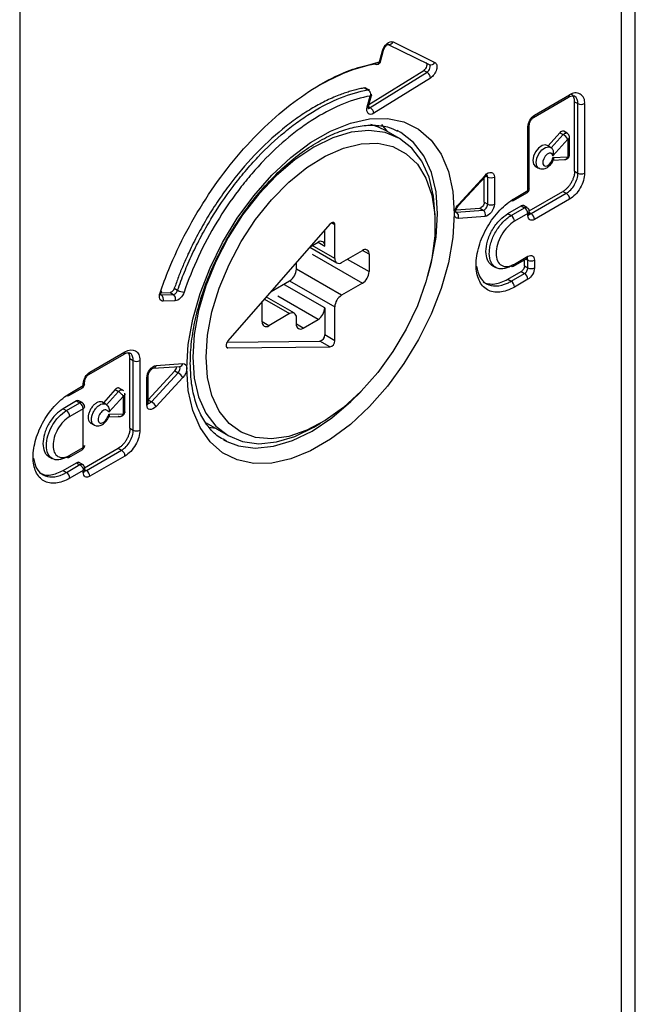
# Model space of a CAD drawing. Header units: millimetres. Extents: x 0 to 559, y 0 to 432.
# Tile 18 of 22: x 495 to 521, y 246 to 287. Entities that reach past the tile are written whole.
import ezdxf

# ---------------------------------------------------------------- set-up
doc = ezdxf.new("R2010")
doc.units = ezdxf.units.MM

msp = doc.modelspace()

# ---------------------------------------------------------------- linework, layer by layer
for p, q in [((521.32, 220.019), (521.32, 303.887)), ((520.734, 220.357), (520.734, 303.07)), ((495.278, 288.375), (495.278, 189.069)), ((510.842, 286.46), (512.606, 285.595)), ((511.072, 286.558), (512.835, 285.692)), ((510.496, 285.712), (510.62, 286.172)), ((510.529, 285.672), (510.672, 286.202)), ((510.153, 285.616), (510.493, 285.712)), ((510.054, 283.913), (512.368, 285.353)), ((510.109, 283.778), (512.509, 285.272)), ((512.368, 285.353), (512.509, 285.272)), ((512.656, 285.03), (510.256, 283.537)), ((509.866, 284.613), (510.008, 284.531)), ((510.045, 284.534), (509.896, 284.62)), ((509.983, 283.813), (510.106, 284.267)), ((510.035, 283.842), (510.157, 284.294)), ((517.057, 283.455), (518.542, 284.312)), ((517.016, 283.363), (518.5, 284.22)), ((518.75, 281.088), (518.75, 284.028)), ((518.75, 284.028), (518.892, 283.946)), ((518.892, 281.007), (518.892, 283.946)), ((519.175, 283.946), (519.175, 281.007)), ((510.031, 283.823), (510.109, 283.778)), ((510.584, 283.068), (510.824, 282.773)), ((516.836, 280.358), (516.836, 283.052)), ((516.836, 283.049), (516.836, 283.052)), ((517.019, 283.365), (517.016, 283.363)), ((511.348, 282.471), (510.782, 282.798)), ((511.402, 282.728), (511.244, 282.813)), ((516.778, 280.276), (516.778, 282.971)), ((518.127, 282.717), (517.628, 282.161)), ((517.766, 282.075), (518.269, 282.636)), ((518.127, 282.717), (518.269, 282.636)), ((518.432, 282.697), (518.291, 282.779)), ((517.734, 282.1), (517.592, 282.181)), ((518.47, 282.441), (517.837, 281.734)), ((518.475, 281.705), (518.475, 282.44)), ((518.533, 281.787), (518.533, 282.521)), ((517.822, 281.56), (518.336, 281.58)), ((517.837, 281.674), (518.47, 281.698)), ((517.087, 281.306), (517.229, 281.225)), ((518.75, 281.088), (518.892, 281.007)), ((513.834, 279.689), (514.965, 280.913)), ((513.839, 279.635), (514.971, 280.859)), ((514.932, 279.782), (514.932, 280.818)), ((514.97, 280.858), (514.971, 280.859)), ((515, 280.886), (515.074, 280.844)), ((515.074, 279.701), (515.074, 280.844)), ((515.356, 280.844), (515.356, 279.701)), ((516.167, 279.852), (516.733, 280.178)), ((516.208, 279.943), (516.774, 280.27)), ((516.83, 279.412), (518.259, 280.237)), ((516.916, 279.298), (518.4, 280.156)), ((518.259, 280.237), (518.4, 280.156)), ((514.932, 279.782), (515.074, 279.701)), ((518.542, 279.911), (517.057, 279.053)), ((513.726, 279.365), (513.749, 279.362)), ((513.738, 279.453), (514.739, 279.525)), ((513.749, 279.362), (514.88, 279.443)), ((514.739, 279.525), (514.88, 279.443)), ((515.926, 279.298), (516.491, 279.625)), ((515.926, 279.298), (516.067, 279.217)), ((516.067, 279.217), (516.633, 279.543)), ((516.774, 279.298), (516.208, 278.972)), ((516.491, 279.625), (516.633, 279.543)), ((516.735, 279.553), (516.594, 279.635)), ((516.778, 279.215), (516.778, 279.296)), ((516.836, 279.296), (516.836, 279.378)), ((516.836, 279.344), (516.916, 279.298)), ((508.403, 278.854), (504.09, 273.915)), ((508.607, 278.826), (508.466, 278.907)), ((512.85, 278.825), (512.85, 279.152)), ((514.965, 279.179), (513.834, 279.098)), ((508.183, 277.927), (508.183, 278.602)), ((508.607, 277.397), (508.607, 278.826)), ((507.57, 277.9), (507.9, 278.091)), ((507.9, 278.091), (508.183, 277.927)), ((507.547, 277.873), (508.69, 277.213)), ((508.607, 277.397), (507.652, 277.948)), ((508.89, 277.233), (509.774, 277.744)), ((510.057, 277.58), (509.774, 277.743)), ((506.981, 276.948), (506.981, 277.225)), ((507.652, 277.58), (509.774, 276.355)), ((509.137, 277.376), (510.057, 276.845)), ((510.057, 277.58), (510.057, 276.845)), ((516.167, 277.076), (516.733, 277.402)), ((516.208, 277.167), (516.774, 277.494)), ((516.629, 277.088), (516.629, 277.342)), ((516.691, 277.378), (516.771, 277.333)), ((516.771, 277.006), (516.771, 277.333)), ((517.053, 277.333), (517.053, 277.006)), ((508.89, 275.845), (506.981, 276.947)), ((515.248, 277.117), (515.415, 277.021)), ((515.926, 276.522), (516.491, 276.849)), ((516.067, 276.441), (516.633, 276.767)), ((516.491, 276.849), (516.633, 276.767)), ((516.629, 277.088), (516.771, 277.006)), ((505.916, 276.007), (506.698, 276.458)), ((506.698, 276.458), (508.607, 275.355)), ((509.774, 276.355), (508.89, 275.845)), ((515.926, 276.522), (516.067, 276.441)), ((516.774, 276.522), (516.208, 276.196)), ((501.256, 275.946), (501.638, 275.961)), ((501.638, 275.961), (501.779, 275.879)), ((501.82, 276.14), (501.961, 276.058)), ((508.183, 275.314), (506.486, 276.294)), ((501.246, 275.862), (501.267, 275.859)), ((501.267, 275.859), (501.779, 275.879)), ((501.861, 275.615), (501.348, 275.595)), ((505.634, 275.684), (506.698, 275.07)), ((506.898, 275.089), (505.713, 275.773)), ((507.9, 274.824), (506.203, 275.804)), ((505.531, 274.723), (505.531, 275.458)), ((508.183, 275.314), (508.183, 274.171)), ((508.607, 273.926), (508.607, 275.355)), ((505.814, 274.559), (505.531, 274.723)), ((506.698, 275.07), (505.814, 274.559)), ((506.981, 274.62), (506.981, 274.906)), ((507.264, 274.457), (507.9, 274.824)), ((507.264, 274.457), (506.981, 274.62)), ((504.057, 273.87), (507.979, 273.907)), ((508.403, 273.662), (507.979, 273.907)), ((508.607, 273.926), (508.183, 274.171)), ((498.248, 272.596), (499.733, 273.454)), ((504.09, 273.622), (504.025, 273.659)), ((504.09, 273.622), (508.403, 273.662)), ((498.207, 272.505), (499.691, 273.362)), ((499.941, 270.23), (499.941, 273.17)), ((499.941, 273.17), (500.083, 273.088)), ((500.083, 270.149), (500.083, 273.088)), ((500.366, 273.088), (500.366, 270.149)), ((500.714, 271.432), (501.839, 272.649)), ((500.92, 272.761), (502.051, 272.842)), ((501.047, 272.879), (502.178, 272.96)), ((501.839, 272.649), (501.98, 272.568)), ((498.027, 272.072), (498.027, 272.194)), ((498.027, 272.191), (498.027, 272.194)), ((500.656, 271.214), (500.656, 272.357)), ((500.714, 271.296), (500.714, 272.439)), ((500.714, 272.439), (500.714, 272.435)), ((500.849, 271.343), (501.98, 272.568)), ((502.178, 272.369), (501.047, 271.144)), ((497.358, 271.607), (497.959, 271.954)), ((497.399, 271.698), (497.967, 272.026)), ((497.969, 272.027), (497.969, 272.113)), ((499.318, 271.859), (498.819, 271.303)), ((498.957, 271.217), (499.459, 271.778)), ((499.318, 271.859), (499.459, 271.778)), ((499.681, 271.806), (499.459, 271.934)), ((497.682, 271.38), (497.117, 271.053)), ((497.682, 271.38), (497.824, 271.298)), ((497.924, 271.308), (497.782, 271.39)), ((499.663, 271.585), (499.055, 270.906)), ((499.666, 270.845), (499.666, 271.588)), ((499.724, 270.884), (499.724, 271.708)), ((500.714, 271.421), (500.849, 271.343)), ((497.117, 271.053), (497.258, 270.971)), ((497.258, 270.971), (497.824, 271.298)), ((497.965, 271.053), (497.399, 270.727)), ((497.965, 269.416), (497.965, 271.053)), ((498.923, 271.242), (498.756, 271.339)), ((499.013, 270.702), (499.527, 270.722)), ((499.055, 270.817), (499.662, 270.84)), ((498.253, 270.462), (498.421, 270.365)), ((499.941, 270.23), (500.083, 270.149)), ((503.166, 270.451), (504.098, 269.913)), ((503.574, 270.216), (503.285, 270.258)), ((507.724, 270.273), (508.007, 270.436)), ((503.903, 269.738), (504.037, 269.665)), ((497.358, 268.994), (497.924, 269.32)), ((497.399, 269.085), (497.965, 269.412)), ((498.024, 269.483), (498.024, 269.489)), ((498.025, 268.556), (499.45, 269.379)), ((498.107, 268.44), (499.591, 269.297)), ((499.45, 269.379), (499.591, 269.297)), ((496.489, 269.04), (496.655, 268.944)), ((499.733, 269.052), (498.248, 268.195)), ((497.117, 268.44), (497.682, 268.767)), ((497.117, 268.44), (497.258, 268.359)), ((497.258, 268.359), (497.827, 268.687)), ((497.969, 268.442), (497.399, 268.114)), ((497.682, 268.767), (497.824, 268.685)), ((497.985, 268.662), (497.76, 268.791)), ((497.969, 268.356), (497.969, 268.44)), ((498.027, 268.438), (498.027, 268.561)), ((498.027, 268.486), (498.107, 268.44))]:
    msp.add_line(p, q)
at = {"flags": 128}
for points in [[(510.62, 286.172), (510.643, 286.178), (510.66, 286.186), (510.67, 286.197), (510.672, 286.202)], [(510.035, 283.842), (510.033, 283.838), (510.023, 283.827), (510.006, 283.818), (509.983, 283.813)], [(502.349, 272.763), (502.412, 273.773), (502.6, 274.834), (502.909, 275.921), (503.332, 277.011), (503.859, 278.078), (504.479, 279.1), (505.178, 280.053), (505.939, 280.917), (506.747, 281.671), (507.583, 282.299), (508.429, 282.787), (509.265, 283.124), (510.073, 283.303), (510.834, 283.319), (511.533, 283.172), (512.153, 282.866), (512.68, 282.407), (513.103, 281.805), (513.412, 281.075), (513.6, 280.232), (513.663, 279.295), (513.6, 278.285), (513.412, 277.224), (513.103, 276.137), (512.68, 275.047), (512.153, 273.98), (511.533, 272.958), (510.834, 272.005), (510.073, 271.141), (509.265, 270.387), (508.429, 269.759), (507.583, 269.271), (506.747, 268.934), (505.939, 268.755), (505.178, 268.739), (504.479, 268.886), (503.859, 269.192), (503.332, 269.651), (502.909, 270.252), (502.6, 270.983), (502.412, 271.826), (502.349, 272.763)], [(510.782, 282.798), (510.46, 282.953), (510.131, 283.058)], [(512.85, 279.152), (512.787, 280.041), (512.599, 280.836), (512.291, 281.517), (511.871, 282.066), (511.348, 282.471), (510.736, 282.721), (510.051, 282.81), (509.307, 282.737), (508.525, 282.502), (507.723, 282.112)], [(512.537, 276.669), (512.696, 277.252), (512.89, 278.299), (512.956, 279.295), (512.89, 280.215), (512.696, 281.037), (512.378, 281.741), (511.943, 282.31), (511.402, 282.728), (511.402, 282.728)], [(518.269, 282.636), (518.303, 282.669), (518.339, 282.692), (518.375, 282.705), (518.408, 282.706), (518.432, 282.697)], [(503.162, 273.233), (503.225, 274.166), (503.412, 275.148), (503.717, 276.152), (504.134, 277.154), (504.651, 278.126), (505.254, 279.044), (505.93, 279.884), (506.658, 280.623), (507.422, 281.244), (508.201, 281.73), (508.975, 282.069), (509.724, 282.25), (510.428, 282.271), (511.069, 282.13), (511.632, 281.831), (512.1, 281.382), (512.462, 280.794), (512.709, 280.082), (512.834, 279.266), (512.834, 278.366), (512.709, 277.405), (512.462, 276.409), (512.1, 275.403), (511.632, 274.413), (511.069, 273.465), (510.428, 272.583), (509.724, 271.791), (508.975, 271.108), (508.201, 270.553), (507.422, 270.139), (506.658, 269.879), (505.93, 269.777), (505.254, 269.837), (504.651, 270.058), (504.134, 270.433), (503.717, 270.954), (503.412, 271.605), (503.225, 272.372), (503.162, 273.233)], [(517.592, 282.181), (517.513, 282.204), (517.373, 282.173), (517.226, 282.069), (517.099, 281.91), (517.013, 281.722), (516.983, 281.538), (517.013, 281.389), (517.087, 281.306)], [(518.475, 282.44), (518.475, 282.441), (518.474, 282.442), (518.474, 282.442), (518.473, 282.442), (518.472, 282.442), (518.471, 282.442), (518.471, 282.441), (518.47, 282.441)], [(507.723, 282.112), (506.921, 281.576), (506.139, 280.908), (505.396, 280.123), (504.71, 279.242), (504.098, 278.286), (503.576, 277.278), (503.155, 276.243), (502.848, 275.207), (502.66, 274.195), (502.597, 273.233), (502.66, 272.343), (502.848, 271.548), (503.155, 270.868), (503.576, 270.318), (504.098, 269.914), (504.71, 269.663), (505.396, 269.574), (506.139, 269.648), (506.921, 269.882), (507.723, 270.272), (507.724, 270.273)], [(517.229, 281.225), (517.155, 281.307), (517.124, 281.456), (517.155, 281.64), (517.241, 281.828), (517.368, 281.988), (517.514, 282.092), (517.655, 282.123), (517.734, 282.099)], [(517.837, 281.734), (517.809, 281.813), (517.752, 281.854), (517.674, 281.852), (517.588, 281.806), (517.507, 281.724), (517.445, 281.619), (517.411, 281.508), (517.411, 281.409), (517.445, 281.337), (517.507, 281.304), (517.588, 281.315), (517.674, 281.368), (517.752, 281.456), (517.809, 281.564), (517.837, 281.674)], [(514.971, 280.859), (514.973, 280.862), (514.976, 280.875), (514.973, 280.892), (514.965, 280.913)], [(513.839, 279.635), (513.841, 279.638), (513.845, 279.65), (513.842, 279.667), (513.834, 279.689)], [(508.607, 278.826), (508.603, 278.864), (508.589, 278.895), (508.568, 278.916), (508.54, 278.926), (508.508, 278.924), (508.473, 278.911), (508.437, 278.887), (508.403, 278.854)], [(501.264, 275.971), (501.262, 275.967), (501.253, 275.959), (501.237, 275.954), (501.215, 275.952)], [(505.531, 275.458), (505.537, 275.524), (505.551, 275.587)], [(504.09, 273.915), (504.057, 273.871), (504.032, 273.821), (504.016, 273.771), (504.011, 273.723), (504.016, 273.681), (504.032, 273.649), (504.057, 273.628), (504.09, 273.622)], [(501.98, 272.568), (502.014, 272.612), (502.04, 272.661), (502.057, 272.712), (502.063, 272.761), (502.057, 272.803), (502.04, 272.835), (502.035, 272.841)], [(502.178, 272.96), (502.247, 272.95), (502.3, 272.912), (502.334, 272.847), (502.346, 272.761), (502.334, 272.662), (502.3, 272.558), (502.247, 272.458), (502.178, 272.369)], [(499.657, 271.82), (499.646, 271.829), (499.624, 271.843)], [(504.037, 269.665), (504.535, 269.479), (505.245, 269.387), (506.014, 269.463), (506.823, 269.705), (507.652, 270.109), (508.482, 270.663), (509.291, 271.355), (509.718, 271.785)], [(500.716, 271.269), (500.717, 271.268), (500.715, 271.279), (500.714, 271.29), (500.714, 271.295), (500.714, 271.296), (500.714, 271.296)]]:
    msp.add_lwpolyline(points, dxfattribs=at)
for centre, radius, start, end in [((510.901, 286.634), 0.187, 259.1085, 335.8638), ((510.355, 285.794), 0.2, 280.0683, 0), ((510.355, 285.794), 0.2, 280.0683, 329.991), ((512.669, 285.765), 0.181, 249.6345, 336.5605), ((512.339, 285.003), 0.318, 4.9278, 57.6744), ((509.965, 284.351), 0.2, 53.7387, 78.4442), ((509.965, 284.351), 0.2, 332.8719, 0), ((518.447, 284.3), 0.0959, 304.0564, 7.2558), ((518.789, 284.009), 0.391, 350.786, 129.2033), ((518.42, 284.07), 0.333, 352.7442, 55.9436), ((518.544, 283.981), 0.35, 354.388, 54.2059), ((519.033, 284.219), 0.307, 242.6097, 297.3903), ((509.939, 283.509), 0.318, 4.9278, 57.6744), ((516.955, 283.445), 0.102, 308.2991, 5.39), ((516.735, 283.063), 0.102, 294.5809, 351.9732), ((518.25, 282.638), 0.147, 73.888, 147.0955), ((517.973, 282.13), 0.586, 32.0328, 59.7143), ((518.433, 282.531), 0.101, 294.3747, 354.3052), ((518.433, 281.797), 0.101, 294.3747, 354.3052), ((518.318, 281.735), 0.156, 276.5195, 346.4576), ((518.468, 281.705), 0.00682, 285.2418, 0.1693), ((519.033, 281.28), 0.307, 242.6097, 297.3903), ((515.215, 281.117), 0.307, 242.6097, 297.3903), ((516.679, 280.258), 0.0959, 304.0564, 7.2558), ((516.77, 280.277), 0.00768, 302.6055, 357.3945), ((516.736, 280.368), 0.101, 294.3747, 354.3052), ((518.235, 279.897), 0.307, 2.6055, 57.3945), ((515.215, 279.974), 0.307, 242.6097, 297.3903), ((516.127, 279.934), 0.0914, 247.2257, 295.7256), ((516.113, 279.931), 0.0959, 304.0564, 7.2558), ((513.614, 279.173), 0.232, 341.084, 54.509), ((514.746, 279.254), 0.232, 341.084, 54.509), ((516.551, 279.541), 0.103, 65.6929, 125.6176), ((516.693, 279.459), 0.103, 65.6983, 125.6171), ((516.467, 279.284), 0.307, 2.6055, 57.3945), ((516.776, 279.297), 0.00218, 350.786, 129.2033), ((516.736, 279.388), 0.101, 294.3747, 354.3052), ((516.736, 279.306), 0.101, 294.3747, 354.3052), ((516.75, 279.039), 0.307, 2.6055, 57.3945), ((515.901, 278.958), 0.307, 2.6055, 57.3945), ((508.01, 277.955), 0.175, 350.786, 129.2033), ((509.884, 277.608), 0.175, 350.786, 129.2033), ((508.779, 277.369), 0.175, 170.786, 309.2033), ((516.676, 277.483), 0.0986, 305.0133, 6.2988), ((516.912, 277.605), 0.307, 242.6097, 297.3903), ((506.367, 276.976), 0.615, 302.6055, 357.3945), ((509.443, 276.873), 0.615, 302.6055, 357.3945), ((516.126, 277.167), 0.101, 234.3824, 294.3071), ((516.11, 277.156), 0.0986, 305.0133, 6.2988), ((516.467, 276.508), 0.307, 2.6055, 57.3945), ((516.912, 277.279), 0.307, 242.6097, 297.3903), ((515.901, 276.182), 0.307, 2.6055, 57.3945), ((502.269, 276.596), 0.62, 240.2379, 266.3566), ((501.133, 275.673), 0.229, 339.9751, 54.3796), ((501.646, 275.693), 0.229, 339.9751, 54.3796), ((509.221, 275.327), 0.615, 122.6055, 177.3945), ((506.808, 274.934), 0.175, 350.786, 129.2033), ((507.569, 275.342), 0.615, 302.6055, 357.3945), ((505.704, 274.695), 0.175, 170.786, 309.2033), ((507.153, 274.592), 0.175, 170.786, 309.2033), ((507.912, 274.169), 0.271, 284.3065, 0.3955), ((508.336, 273.924), 0.271, 284.3065, 0.3955), ((499.638, 273.441), 0.0959, 304.0564, 7.2558), ((500.224, 273.361), 0.307, 242.6097, 297.3903), ((498.153, 272.584), 0.0953, 302.6991, 7.3905), ((500.898, 272.912), 0.153, 278.219, 347.4096), ((501.615, 272.86), 0.308, 316.7524, 354.9265), ((502.029, 272.993), 0.153, 278.2912, 347.4052), ((497.926, 272.205), 0.102, 294.5786, 351.9995), ((500.613, 272.45), 0.102, 294.6231, 351.5051), ((501.701, 272.091), 0.552, 30.2292, 59.6472), ((497.827, 272.108), 0.2, 298.2131, 0), ((497.318, 271.689), 0.0912, 247.5206, 295.7575), ((497.301, 271.687), 0.0986, 305.0133, 6.2988), ((497.741, 271.298), 0.1, 65.6052, 125.7053), ((500.57, 270.866), 0.552, 30.2292, 59.6472), ((497.092, 270.713), 0.307, 2.6055, 57.3945), ((497.882, 271.217), 0.1, 65.6053, 125.7052), ((497.658, 271.039), 0.307, 2.6055, 57.3945), ((497.824, 271.135), 0.2, 0, 60.0027), ((500.614, 271.306), 0.101, 294.3747, 354.3052), ((499.524, 270.922), 0.2, 244.3038, 329.0359), ((499.524, 270.922), 0.2, 329.0359, 0), ((500.224, 270.421), 0.307, 242.6097, 297.3903), ((497.824, 269.493), 0.2, 299.9973, 0), ((497.867, 269.401), 0.0986, 305.0133, 6.2988), ((499.426, 269.038), 0.307, 2.6055, 57.3945), ((497.317, 269.085), 0.101, 234.3824, 294.3071), ((497.304, 269.073), 0.0959, 304.0564, 7.2558), ((497.827, 268.524), 0.2, 0, 60.1762), ((497.927, 268.448), 0.101, 294.3747, 354.3052), ((497.941, 268.181), 0.307, 2.6055, 57.3945), ((497.092, 268.1), 0.307, 2.6055, 57.3945)]:
    msp.add_arc(centre, radius, start, end)
for points, knots in [([(510.62, 286.172), (510.652, 286.291), (510.728, 286.412), (510.906, 286.564), (511.004, 286.591), (511.072, 286.558)], [0, 0, 0, 0, 0.5, 0.5, 1, 1, 1, 1]), ([(510.674, 286.201), (510.68, 286.221), (510.69, 286.264), (510.729, 286.331), (510.776, 286.393), (510.823, 286.433), (510.854, 286.452), (510.87, 286.454), (510.866, 286.454), (510.865, 286.454)], [0, 0, 0, 0, 0.151351, 0.32797, 0.509057, 0.686757, 0.822875, 0.96427, 1, 1, 1, 1]), ([(501.215, 275.952), (501.334, 276.281), (501.651, 277.158), (502.323, 278.567), (503.246, 280.123), (504.31, 281.56), (505.475, 282.842), (506.715, 283.93), (507.988, 284.788), (509.152, 285.37), (509.856, 285.543), (510.153, 285.616)], [0, 0, 0, 0, 0.071874, 0.192088, 0.312302, 0.432429, 0.552559, 0.672692, 0.792828, 0.912964, 1, 1, 1, 1]), ([(510.305, 285.612), (510.305, 285.612), (509.917, 285.544), (509.129, 285.337), (508.319, 284.914), (507.92, 284.705)], [0, 0, 0, 0, 0.000017, 0.507534, 1, 1, 1, 1]), ([(510.389, 285.601), (510.381, 285.598), (510.355, 285.59), (510.327, 285.604), (510.308, 285.613)], [0, 0, 0, 0, 0.289648, 1, 1, 1, 1]), ([(510.496, 285.712), (510.488, 285.69), (510.471, 285.646), (510.43, 285.607), (510.4, 285.602), (510.389, 285.601)], [0, 0, 0, 0, 0.3857658, 0.7715315, 1, 1, 1, 1]), ([(510.496, 285.712), (510.512, 285.716), (510.539, 285.722), (510.543, 285.737), (510.544, 285.743)], [0, 0, 0, 0, 0.5932651, 1, 1, 1, 1]), ([(512.456, 285.68), (512.464, 285.676), (512.483, 285.664), (512.504, 285.617), (512.5, 285.53), (512.455, 285.437), (512.412, 285.387), (512.385, 285.365), (512.374, 285.357), (512.368, 285.353)], [0, 0, 0, 0, 0.101823, 0.251355, 0.499921, 0.748488, 0.892451, 0.945082, 1, 1, 1, 1]), ([(512.509, 285.272), (512.536, 285.289), (512.563, 285.315), (512.607, 285.377), (512.624, 285.413), (512.652, 285.517), (512.638, 285.579), (512.598, 285.599)], [0, 0, 0, 0, 0.25, 0.25, 0.5, 0.5, 1, 1, 1, 1]), ([(512.835, 285.692), (512.876, 285.672), (512.905, 285.633), (512.93, 285.524), (512.927, 285.456), (512.888, 285.316), (512.854, 285.242), (512.765, 285.117), (512.712, 285.065), (512.656, 285.03)], [0, 0, 0, 0, 0.25, 0.25, 0.5, 0.5, 0.75, 0.75, 1, 1, 1, 1]), ([(509.866, 284.613), (509.795, 284.599), (509.654, 284.572), (509.438, 284.519), (509.221, 284.457), (509.002, 284.385), (508.662, 284.26), (508.198, 284.055), (507.602, 283.729), (507, 283.338), (506.191, 282.723), (505.202, 281.803), (504.287, 280.718), (503.622, 279.781), (503.169, 279.061), (502.757, 278.325), (502.435, 277.672), (502.184, 277.102), (501.99, 276.622), (501.877, 276.3), (501.82, 276.14)], [0, 0, 0, 0, 0.023601, 0.047161, 0.070707, 0.094268, 0.117869, 0.179766, 0.241663, 0.305717, 0.369771, 0.500005, 0.630239, 0.694293, 0.758347, 0.820244, 0.882141, 0.921448, 0.960692, 1, 1, 1, 1]), ([(501.961, 276.058), (502.005, 276.185), (502.051, 276.316), (502.147, 276.572), (502.197, 276.699), (502.351, 277.081), (502.462, 277.333), (502.696, 277.835), (502.821, 278.083), (503.085, 278.577), (503.224, 278.823), (503.661, 279.547), (503.972, 280.007), (504.47, 280.664), (504.641, 280.877), (504.993, 281.293), (505.175, 281.496), (505.726, 282.076), (506.103, 282.428), (506.682, 282.905), (506.877, 283.056), (507.273, 283.34), (507.473, 283.472), (508.066, 283.835), (508.46, 284.035), (509.242, 284.349), (509.633, 284.464), (510.011, 284.532)], [0, 0, 0, 0, 0.03125, 0.03125, 0.0625, 0.0625, 0.125, 0.125, 0.1875, 0.1875, 0.25, 0.25, 0.375, 0.375, 0.4375, 0.4375, 0.5, 0.5, 0.625, 0.625, 0.6875, 0.6875, 0.75, 0.75, 0.875, 0.875, 1, 1, 1, 1]), ([(510.106, 284.269), (509.737, 284.203), (509.356, 284.091), (508.591, 283.784), (508.207, 283.589), (507.627, 283.235), (507.432, 283.106), (507.045, 282.829), (506.854, 282.682), (506.288, 282.216), (505.92, 281.873), (505.382, 281.307), (505.204, 281.109), (504.86, 280.703), (504.692, 280.494), (504.206, 279.853), (503.901, 279.404), (503.332, 278.463), (503.071, 277.975), (502.605, 276.982), (502.402, 276.482), (502.23, 275.977)], [0, 0, 0, 0, 0.125, 0.125, 0.25, 0.25, 0.3125, 0.3125, 0.375, 0.375, 0.5, 0.5, 0.5625, 0.5625, 0.625, 0.625, 0.75, 0.75, 0.875, 0.875, 1, 1, 1, 1]), ([(509.866, 284.613), (509.885, 284.616), (509.906, 284.619), (509.919, 284.606), (509.92, 284.604)], [0, 0, 0, 0, 0.88863, 1, 1, 1, 1]), ([(510.011, 284.532), (510.02, 284.526), (510.039, 284.514), (510.063, 284.487), (510.084, 284.455), (510.109, 284.397), (510.119, 284.329), (510.109, 284.281), (510.106, 284.269)], [0, 0, 0, 0, 0.127609, 0.255219, 0.382828, 0.510437, 0.876365, 1, 1, 1, 1]), ([(510.157, 284.302), (510.155, 284.293), (510.152, 284.276), (510.121, 284.268), (510.105, 284.265)], [0, 0, 0, 0, 0.488059, 1, 1, 1, 1]), ([(518.5, 284.22), (518.534, 284.237), (518.617, 284.278), (518.706, 284.285), (518.733, 284.268), (518.745, 284.261)], [0, 0, 0, 0, 0.27813, 0.682283, 1, 1, 1, 1]), ([(510.026, 283.747), (510.027, 283.746), (510.028, 283.743), (510.023, 283.764), (510.026, 283.799), (510.031, 283.827), (510.035, 283.842), (510.035, 283.843)], [0, 0, 0, 0, 0.1253919, 0.4481474, 0.7533297, 0.9798981, 1, 1, 1, 1]), ([(510.256, 283.537), (510.164, 283.479), (510.073, 283.478), (509.965, 283.588), (509.951, 283.695), (509.983, 283.813)], [0, 0, 0, 0, 0.5, 0.5, 1, 1, 1, 1]), ([(510.007, 283.768), (510.014, 283.764), (510.032, 283.753), (510.069, 283.757), (510.097, 283.771), (510.109, 283.778)], [0, 0, 0, 0, 0.267276, 0.669768, 1, 1, 1, 1]), ([(516.778, 282.971), (516.778, 283.056), (516.808, 283.157), (516.911, 283.336), (516.983, 283.412), (517.057, 283.455)], [0, 0, 0, 0, 0.5, 0.5, 1, 1, 1, 1]), ([(502.496, 272.967), (502.499, 273.12), (502.507, 273.567), (502.603, 274.356), (502.82, 275.332), (503.142, 276.33), (503.562, 277.326), (504.072, 278.299), (504.66, 279.227), (505.313, 280.09), (506.017, 280.869), (506.755, 281.547), (507.51, 282.11), (508.263, 282.547), (508.996, 282.851), (509.693, 283.02), (510.336, 283.051), (510.863, 282.979), (511.142, 282.843), (511.256, 282.787)], [0, 0, 0, 0, 0.032093, 0.09358, 0.155212, 0.21697, 0.278835, 0.340769, 0.402728, 0.464657, 0.5265, 0.588208, 0.649741, 0.711079, 0.772257, 0.833399, 0.89478, 0.957029, 1, 1, 1, 1]), ([(516.841, 283.048), (516.841, 283.072), (516.84, 283.114), (516.869, 283.189), (516.905, 283.255), (516.952, 283.313), (516.986, 283.346), (517.011, 283.359), (517.019, 283.364)], [0, 0, 0, 0, 0.220823, 0.393496, 0.57592, 0.740647, 0.913288, 1, 1, 1, 1]), ([(518.533, 282.521), (518.531, 282.545), (518.526, 282.592), (518.489, 282.656), (518.451, 282.683), (518.432, 282.697)], [0, 0, 0, 0, 0.3354009, 0.6698092, 1, 1, 1, 1]), ([(517.791, 282.05), (517.786, 282.058), (517.771, 282.079), (517.747, 282.088), (517.732, 282.094)], [0, 0, 0, 0, 0.361873, 1, 1, 1, 1]), ([(517.837, 281.734), (517.837, 281.735), (517.852, 281.774), (517.867, 281.844), (517.858, 281.936), (517.835, 282), (517.809, 282.041), (517.789, 282.056), (517.782, 282.062)], [0, 0, 0, 0, 0.008002, 0.351149, 0.596397, 0.759332, 0.912706, 1, 1, 1, 1]), ([(518.336, 281.58), (518.361, 281.584), (518.405, 281.59), (518.46, 281.625), (518.502, 281.671), (518.529, 281.728), (518.532, 281.769), (518.533, 281.787)], [0, 0, 0, 0, 0.241643, 0.416556, 0.604126, 0.836369, 1, 1, 1, 1]), ([(517.232, 281.23), (517.243, 281.221), (517.288, 281.189), (517.388, 281.178), (517.513, 281.2), (517.642, 281.271), (517.76, 281.394), (517.84, 281.512), (517.855, 281.58), (517.857, 281.588)], [0, 0, 0, 0, 0.0539433, 0.2101965, 0.3637806, 0.5402577, 0.7505465, 0.9725094, 1, 1, 1, 1]), ([(517.837, 281.674), (517.837, 281.673), (517.852, 281.651), (517.867, 281.617), (517.859, 281.595), (517.856, 281.588)], [0, 0, 0, 0, 0.016098, 0.706402, 1, 1, 1, 1]), ([(514.965, 280.913), (515.05, 281.006), (515.153, 281.055), (515.308, 281.027), (515.356, 280.951), (515.356, 280.844)], [0, 0, 0, 0, 0.5, 0.5, 1, 1, 1, 1]), ([(514.97, 280.858), (514.976, 280.864), (514.997, 280.888), (515.029, 280.911), (515.059, 280.925), (515.06, 280.925), (515.061, 280.925)], [0, 0, 0, 0, 0.12522, 0.448632, 0.763714, 1, 1, 1, 1]), ([(515.074, 280.844), (515.074, 280.844), (515.074, 280.862), (515.068, 280.894), (515.052, 280.924), (515.036, 280.929), (515.033, 280.931)], [0, 0, 0, 0, 0.000398, 0.434568, 0.871618, 1, 1, 1, 1]), ([(518.75, 281.088), (518.75, 281.064), (518.748, 281.016), (518.736, 280.939), (518.713, 280.844), (518.673, 280.73), (518.609, 280.603), (518.531, 280.484), (518.444, 280.382), (518.352, 280.296), (518.29, 280.257), (518.259, 280.237)], [0, 0, 0, 0, 0.080055, 0.159681, 0.240149, 0.369639, 0.500089, 0.629571, 0.760031, 0.879775, 1, 1, 1, 1]), ([(518.4, 280.156), (518.528, 280.229), (518.657, 280.365), (518.838, 280.679), (518.892, 280.857), (518.892, 281.007)], [0, 0, 0, 0, 0.5, 0.5, 1, 1, 1, 1]), ([(519.175, 281.007), (519.175, 280.814), (519.106, 280.585), (518.931, 280.281), (518.861, 280.187), (518.707, 280.025), (518.625, 279.959), (518.542, 279.911)], [0, 0, 0, 0, 0.5, 0.5, 0.75, 0.75, 1, 1, 1, 1]), ([(516.733, 280.178), (516.749, 280.19), (516.782, 280.213), (516.819, 280.267), (516.835, 280.319), (516.836, 280.35), (516.836, 280.358)], [0, 0, 0, 0, 0.2726374, 0.5632017, 0.892542, 1, 1, 1, 1]), ([(513.834, 279.098), (513.784, 279.094), (513.741, 279.111), (513.682, 279.182), (513.666, 279.235), (513.667, 279.359), (513.682, 279.431), (513.742, 279.569), (513.784, 279.635), (513.834, 279.689)], [0, 0, 0, 0, 0.25, 0.25, 0.5, 0.5, 0.75, 0.75, 1, 1, 1, 1]), ([(516.208, 276.196), (516.101, 276.134), (515.994, 276.084), (515.786, 276.012), (515.685, 275.989), (515.488, 275.97), (515.393, 275.973), (515.218, 276.008), (515.136, 276.039), (514.985, 276.126), (514.917, 276.182), (514.8, 276.317), (514.749, 276.398), (514.668, 276.578), (514.637, 276.677), (514.596, 276.893), (514.586, 277.011), (514.586, 277.256), (514.596, 277.383), (514.637, 277.649), (514.669, 277.785), (514.75, 278.058), (514.8, 278.196), (514.919, 278.47), (514.986, 278.603), (515.136, 278.862), (515.219, 278.99), (515.396, 279.227), (515.489, 279.339), (515.686, 279.546), (515.789, 279.642), (515.996, 279.809), (516.101, 279.882), (516.208, 279.943)], [0, 0, 0, 0, 0.0625, 0.0625, 0.125, 0.125, 0.1875, 0.1875, 0.25, 0.25, 0.3125, 0.3125, 0.375, 0.375, 0.4375, 0.4375, 0.5, 0.5, 0.5625, 0.5625, 0.625, 0.625, 0.6875, 0.6875, 0.75, 0.75, 0.8125, 0.8125, 0.875, 0.875, 0.9375, 0.9375, 1, 1, 1, 1]), ([(514.932, 279.782), (514.932, 279.773), (514.931, 279.755), (514.925, 279.726), (514.91, 279.678), (514.873, 279.609), (514.817, 279.555), (514.771, 279.53), (514.75, 279.527), (514.739, 279.525)], [0, 0, 0, 0, 0.0841642, 0.1671365, 0.2512644, 0.5001814, 0.7490984, 0.8745613, 1, 1, 1, 1]), ([(514.88, 279.443), (514.922, 279.446), (514.973, 279.48), (515.05, 279.582), (515.074, 279.648), (515.074, 279.701)], [0, 0, 0, 0, 0.5, 0.5, 1, 1, 1, 1]), ([(515.356, 279.701), (515.356, 279.593), (515.308, 279.461), (515.152, 279.254), (515.05, 279.185), (514.965, 279.179)], [0, 0, 0, 0, 0.5, 0.5, 1, 1, 1, 1]), ([(513.727, 279.353), (513.727, 279.352), (513.728, 279.351), (513.724, 279.372), (513.727, 279.414), (513.74, 279.472), (513.771, 279.541), (513.806, 279.597), (513.832, 279.625), (513.84, 279.634)], [0, 0, 0, 0, 0.102795, 0.238043, 0.370818, 0.542054, 0.719114, 0.90415, 1, 1, 1, 1]), ([(515.273, 277.103), (515.273, 277.103), (515.225, 277.12), (515.15, 277.199), (515.036, 277.377), (514.981, 277.688), (515.037, 278.061), (515.149, 278.374), (515.269, 278.613), (515.415, 278.835), (515.631, 279.092), (515.81, 279.217), (515.926, 279.298)], [0, 0, 0, 0, 0.000217, 0.087222, 0.173884, 0.333478, 0.493072, 0.58008, 0.666739, 0.753744, 0.840406, 1, 1, 1, 1]), ([(516.836, 279.378), (516.834, 279.402), (516.829, 279.449), (516.792, 279.512), (516.754, 279.539), (516.735, 279.553)], [0, 0, 0, 0, 0.335455, 0.669918, 1, 1, 1, 1]), ([(516.839, 279.269), (516.839, 279.268), (516.84, 279.266), (516.836, 279.283), (516.836, 279.292), (516.836, 279.296), (516.836, 279.297)], [0, 0, 0, 0, 0.214576, 0.836955, 0.987126, 1, 1, 1, 1]), ([(516.837, 279.282), (516.839, 279.282), (516.851, 279.275), (516.879, 279.28), (516.905, 279.293), (516.916, 279.298)], [0, 0, 0, 0, 0.064927, 0.625069, 1, 1, 1, 1]), ([(516.067, 277.086), (515.947, 277.016), (515.826, 276.974), (515.658, 276.957), (515.605, 276.959), (515.505, 276.979), (515.457, 276.996), (515.329, 277.07), (515.261, 277.149), (515.169, 277.353), (515.144, 277.479), (515.144, 277.688), (515.15, 277.762), (515.174, 277.912), (515.191, 277.988), (515.26, 278.222), (515.328, 278.378), (515.5, 278.676), (515.602, 278.813), (515.825, 279.049), (515.945, 279.146), (516.067, 279.217)], [0, 0, 0, 0, 0.125, 0.125, 0.1875, 0.1875, 0.25, 0.25, 0.375, 0.375, 0.5, 0.5, 0.5625, 0.5625, 0.625, 0.625, 0.75, 0.75, 0.875, 0.875, 1, 1, 1, 1]), ([(516.208, 278.972), (516.105, 278.912), (516.004, 278.83), (515.814, 278.63), (515.728, 278.514), (515.583, 278.262), (515.526, 278.129), (515.447, 277.866), (515.427, 277.736), (515.427, 277.5), (515.448, 277.394), (515.526, 277.221), (515.584, 277.154), (515.728, 277.071), (515.815, 277.054), (516.004, 277.073), (516.105, 277.108), (516.208, 277.167)], [0, 0, 0, 0, 0.125, 0.125, 0.25, 0.25, 0.375, 0.375, 0.5, 0.5, 0.625, 0.625, 0.75, 0.75, 0.875, 0.875, 1, 1, 1, 1]), ([(517.057, 279.053), (516.983, 279.011), (516.911, 279.004), (516.808, 279.064), (516.778, 279.129), (516.778, 279.215)], [0, 0, 0, 0, 0.5, 0.5, 1, 1, 1, 1]), ([(516.732, 277.402), (516.733, 277.402), (516.746, 277.41), (516.757, 277.413), (516.757, 277.414), (516.758, 277.414)], [0, 0, 0, 0, 0.021039, 0.565078, 1, 1, 1, 1]), ([(516.771, 277.333), (516.771, 277.333), (516.771, 277.35), (516.767, 277.382), (516.752, 277.4), (516.745, 277.408)], [0, 0, 0, 0, 0.000508, 0.556217, 1, 1, 1, 1]), ([(516.774, 277.494), (516.848, 277.536), (516.92, 277.543), (517.023, 277.484), (517.053, 277.418), (517.053, 277.333)], [0, 0, 0, 0, 0.5, 0.5, 1, 1, 1, 1]), ([(514.604, 277.073), (514.638, 276.914), (514.709, 276.588), (515.012, 276.298), (515.423, 276.203), (515.799, 276.295), (516.016, 276.413), (516.067, 276.441)], [0, 0, 0, 0, 0.2230368, 0.4585756, 0.6927489, 0.9269038, 1, 1, 1, 1]), ([(516.629, 277.088), (516.629, 277.077), (516.628, 277.055), (516.62, 277.021), (516.607, 276.986), (516.584, 276.941), (516.546, 276.886), (516.51, 276.861), (516.491, 276.849)], [0, 0, 0, 0, 0.126641, 0.249011, 0.372133, 0.500947, 0.749016, 1, 1, 1, 1]), ([(516.633, 276.767), (516.669, 276.788), (516.705, 276.826), (516.756, 276.914), (516.771, 276.964), (516.771, 277.006)], [0, 0, 0, 0, 0.5, 0.5, 1, 1, 1, 1]), ([(517.053, 277.006), (517.053, 276.921), (517.023, 276.82), (516.92, 276.641), (516.848, 276.565), (516.774, 276.522)], [0, 0, 0, 0, 0.5, 0.5, 1, 1, 1, 1]), ([(514.878, 276.419), (514.878, 276.419), (514.942, 276.365), (515.11, 276.326), (515.45, 276.304), (515.739, 276.436), (515.926, 276.522)], [0, 0, 0, 0, 0.000232, 0.261049, 0.521225, 1, 1, 1, 1]), ([(501.348, 275.595), (501.28, 275.592), (501.227, 275.63), (501.178, 275.762), (501.183, 275.856), (501.215, 275.952)], [0, 0, 0, 0, 0.5, 0.5, 1, 1, 1, 1]), ([(501.248, 275.848), (501.249, 275.847), (501.25, 275.845), (501.245, 275.859), (501.244, 275.891), (501.256, 275.953), (501.274, 276.004), (501.286, 276.036)], [0, 0, 0, 0, 0.065964, 0.259209, 0.465793, 0.665964, 1, 1, 1, 1]), ([(501.82, 276.14), (501.815, 276.128), (501.807, 276.105), (501.789, 276.072), (501.767, 276.041), (501.734, 276.006), (501.689, 275.969), (501.655, 275.963), (501.638, 275.961)], [0, 0, 0, 0, 0.127861, 0.250706, 0.3735, 0.501213, 0.750708, 1, 1, 1, 1]), ([(501.779, 275.879), (501.811, 275.88), (501.85, 275.9), (501.917, 275.966), (501.945, 276.012), (501.961, 276.058)], [0, 0, 0, 0, 0.5, 0.5, 1, 1, 1, 1]), ([(502.23, 275.977), (502.197, 275.883), (502.14, 275.791), (502.004, 275.658), (501.927, 275.617), (501.861, 275.615)], [0, 0, 0, 0, 0.5, 0.5, 1, 1, 1, 1]), ([(499.69, 273.361), (499.694, 273.363), (499.753, 273.397), (499.841, 273.424), (499.911, 273.426), (499.932, 273.406), (499.938, 273.4)], [0, 0, 0, 0, 0.024216, 0.420798, 0.829643, 1, 1, 1, 1]), ([(499.733, 273.454), (499.9, 273.55), (500.064, 273.565), (500.239, 273.464), (500.286, 273.41), (500.349, 273.27), (500.366, 273.185), (500.366, 273.088)], [0, 0, 0, 0, 0.5, 0.5, 0.75, 0.75, 1, 1, 1, 1]), ([(499.941, 273.17), (499.937, 273.24), (499.933, 273.32), (499.899, 273.372), (499.895, 273.379)], [0, 0, 0, 0, 0.875141, 1, 1, 1, 1]), ([(500.083, 273.088), (500.083, 273.088), (500.083, 273.151), (500.062, 273.265), (500.006, 273.371), (499.95, 273.392), (499.937, 273.398)], [0, 0, 0, 0, 0.000111, 0.431568, 0.863731, 1, 1, 1, 1]), ([(497.969, 272.113), (497.969, 272.198), (497.999, 272.299), (498.102, 272.477), (498.174, 272.554), (498.248, 272.596)], [0, 0, 0, 0, 0.5, 0.5, 1, 1, 1, 1]), ([(500.656, 272.357), (500.656, 272.465), (500.705, 272.597), (500.86, 272.804), (500.962, 272.872), (501.047, 272.879)], [0, 0, 0, 0, 0.5, 0.5, 1, 1, 1, 1]), ([(500.718, 272.434), (500.718, 272.454), (500.717, 272.492), (500.741, 272.56), (500.776, 272.63), (500.823, 272.693), (500.87, 272.735), (500.905, 272.757), (500.919, 272.761), (500.92, 272.761), (500.92, 272.761)], [0, 0, 0, 0, 0.146876, 0.287184, 0.430276, 0.579604, 0.727805, 0.838929, 0.956051, 1, 1, 1, 1]), ([(504.028, 269.691), (503.93, 269.737), (503.654, 269.867), (503.288, 270.229), (502.93, 270.764), (502.677, 271.426), (502.523, 272.16), (502.504, 272.707), (502.496, 272.967)], [0, 0, 0, 0, 0.104611, 0.294284, 0.481002, 0.661734, 0.838768, 1, 1, 1, 1]), ([(498.032, 272.19), (498.032, 272.214), (498.031, 272.256), (498.06, 272.331), (498.096, 272.396), (498.143, 272.455), (498.193, 272.499), (498.234, 272.521), (498.258, 272.534)], [0, 0, 0, 0, 0.19145, 0.33678, 0.49116, 0.634874, 0.784767, 1, 1, 1, 1]), ([(498.027, 272.108), (498.027, 272.108), (498.032, 272.092), (498.014, 272.06), (497.981, 272.037), (497.965, 272.025)], [0, 0, 0, 0, 0.015238, 0.507619, 1, 1, 1, 1]), ([(499.481, 271.92), (499.474, 271.924), (499.457, 271.932), (499.425, 271.93), (499.389, 271.917), (499.352, 271.894), (499.329, 271.871), (499.318, 271.859)], [0, 0, 0, 0, 0.177385, 0.383011, 0.588696, 0.79437, 1, 1, 1, 1]), ([(499.661, 271.582), (499.645, 271.612), (499.614, 271.65), (499.54, 271.723), (499.496, 271.756), (499.459, 271.778)], [0, 0, 0, 0, 0.5, 0.5, 1, 1, 1, 1]), ([(499.46, 271.777), (499.471, 271.789), (499.493, 271.813), (499.529, 271.838), (499.565, 271.851), (499.598, 271.854), (499.615, 271.846), (499.624, 271.843)], [0, 0, 0, 0, 0.203441, 0.406882, 0.610323, 0.813764, 1, 1, 1, 1]), ([(497.399, 268.114), (497.297, 268.054), (497.194, 268.007), (496.995, 267.938), (496.899, 267.916), (496.711, 267.898), (496.62, 267.901), (496.452, 267.934), (496.374, 267.963), (496.229, 268.047), (496.165, 268.1), (496.052, 268.23), (496.004, 268.307), (495.926, 268.479), (495.897, 268.574), (495.857, 268.781), (495.847, 268.894), (495.847, 269.245), (495.888, 269.504), (496.004, 269.895), (496.052, 270.027), (496.166, 270.289), (496.23, 270.416), (496.374, 270.664), (496.453, 270.786), (496.622, 271.013), (496.711, 271.12), (496.899, 271.318), (496.998, 271.41), (497.196, 271.569), (497.297, 271.639), (497.399, 271.698)], [0, 0, 0, 0, 0.0625, 0.0625, 0.125, 0.125, 0.1875, 0.1875, 0.25, 0.25, 0.3125, 0.3125, 0.375, 0.375, 0.4375, 0.4375, 0.5, 0.5, 0.625, 0.625, 0.6875, 0.6875, 0.75, 0.75, 0.8125, 0.8125, 0.875, 0.875, 0.9375, 0.9375, 1, 1, 1, 1]), ([(498.816, 271.299), (498.791, 271.316), (498.741, 271.352), (498.638, 271.347), (498.527, 271.303), (498.415, 271.216), (498.315, 271.099), (498.236, 270.96), (498.185, 270.815), (498.168, 270.676), (498.185, 270.558), (498.226, 270.48), (498.268, 270.46), (498.283, 270.452)], [0, 0, 0, 0, 0.094899, 0.189786, 0.284689, 0.379572, 0.474475, 0.569357, 0.66426, 0.759143, 0.854046, 0.948928, 1, 1, 1, 1]), ([(499.724, 271.67), (499.724, 271.669), (499.725, 271.661), (499.72, 271.644), (499.708, 271.622), (499.688, 271.602), (499.67, 271.591), (499.661, 271.585)], [0, 0, 0, 0, 0.02131, 0.2659825, 0.510655, 0.7553275, 1, 1, 1, 1]), ([(500.715, 271.282), (500.717, 271.281), (500.73, 271.275), (500.763, 271.282), (500.808, 271.303), (500.836, 271.33), (500.849, 271.343)], [0, 0, 0, 0, 0.054306, 0.380309, 0.71191, 1, 1, 1, 1]), ([(497.117, 271.053), (497.009, 270.978), (496.844, 270.862), (496.645, 270.625), (496.51, 270.42), (496.399, 270.199), (496.296, 269.911), (496.244, 269.565), (496.297, 269.282), (496.398, 269.109), (496.475, 269.054), (496.514, 269.026)], [0, 0, 0, 0, 0.159654, 0.246524, 0.333387, 0.420253, 0.507119, 0.666774, 0.826428, 0.913298, 1, 1, 1, 1]), ([(497.258, 269.004), (497.147, 268.94), (497.035, 268.901), (496.88, 268.885), (496.831, 268.887), (496.739, 268.905), (496.695, 268.921), (496.577, 268.989), (496.513, 269.062), (496.428, 269.25), (496.406, 269.367), (496.406, 269.624), (496.428, 269.765), (496.513, 270.053), (496.576, 270.197), (496.734, 270.472), (496.828, 270.599), (497.035, 270.817), (497.145, 270.906), (497.258, 270.971)], [0, 0, 0, 0, 0.125, 0.125, 0.1875, 0.1875, 0.25, 0.25, 0.375, 0.375, 0.5, 0.5, 0.625, 0.625, 0.75, 0.75, 0.875, 0.875, 1, 1, 1, 1]), ([(498.422, 270.369), (498.418, 270.37), (498.383, 270.379), (498.341, 270.446), (498.317, 270.531), (498.314, 270.633), (498.327, 270.741), (498.386, 270.898), (498.475, 271.044), (498.59, 271.166), (498.709, 271.243), (498.83, 271.276), (498.89, 271.253), (498.922, 271.241)], [0, 0, 0, 0, 0.014532, 0.113923, 0.230114, 0.251489, 0.356962, 0.460944, 0.572799, 0.674515, 0.790026, 0.889443, 1, 1, 1, 1]), ([(499.055, 270.906), (499.038, 270.922), (499.022, 270.938), (498.989, 270.969), (498.972, 270.986), (498.91, 271.01), (498.854, 270.999), (498.746, 270.928), (498.692, 270.868), (498.619, 270.733), (498.597, 270.658), (498.599, 270.532), (498.621, 270.483), (498.696, 270.435), (498.75, 270.439), (498.859, 270.496), (498.915, 270.552), (498.975, 270.647), (498.99, 270.681), (499.022, 270.749), (499.039, 270.783), (499.055, 270.817)], [0, 0, 0, 0, 0.0625, 0.0625, 0.125, 0.125, 0.25, 0.25, 0.375, 0.375, 0.5, 0.5, 0.625, 0.625, 0.75, 0.75, 0.875, 0.875, 0.9375, 0.9375, 1, 1, 1, 1]), ([(498.922, 271.241), (498.925, 271.24), (498.939, 271.237), (498.949, 271.226), (498.957, 271.217)], [0, 0, 0, 0, 0.155503, 1, 1, 1, 1]), ([(498.957, 271.217), (499, 271.192), (499.033, 271.136), (499.064, 271.02), (499.065, 270.96), (499.055, 270.906)], [0, 0, 0, 0, 0.5, 0.5, 1, 1, 1, 1]), ([(501.047, 271.144), (500.962, 271.052), (500.86, 271.004), (500.704, 271.031), (500.656, 271.107), (500.656, 271.214)], [0, 0, 0, 0, 0.5, 0.5, 1, 1, 1, 1]), ([(497.399, 270.727), (497.212, 270.618), (497.029, 270.425), (496.83, 270.081), (496.778, 269.96), (496.707, 269.721), (496.689, 269.602), (496.689, 269.388), (496.707, 269.291), (496.778, 269.134), (496.831, 269.073), (496.963, 268.998), (497.041, 268.982), (497.214, 268.999), (497.306, 269.031), (497.399, 269.085)], [0, 0, 0, 0, 0.25, 0.25, 0.375, 0.375, 0.5, 0.5, 0.625, 0.625, 0.75, 0.75, 0.875, 0.875, 1, 1, 1, 1]), ([(498.423, 270.37), (498.431, 270.363), (498.474, 270.33), (498.572, 270.32), (498.697, 270.339), (498.823, 270.406), (498.946, 270.523), (499.014, 270.644), (499.047, 270.715), (499.054, 270.729)], [0, 0, 0, 0, 0.0403067, 0.2060734, 0.3478966, 0.5324684, 0.7295921, 0.9432895, 1, 1, 1, 1]), ([(499.055, 270.817), (499.055, 270.816), (499.06, 270.794), (499.065, 270.759), (499.055, 270.739), (499.052, 270.731)], [0, 0, 0, 0, 0.01855, 0.617085, 1, 1, 1, 1]), ([(499.459, 270.739), (499.496, 270.718), (499.54, 270.716), (499.614, 270.754), (499.645, 270.792), (499.661, 270.84)], [0, 0, 0, 0, 0.5, 0.5, 1, 1, 1, 1]), ([(499.724, 270.922), (499.724, 270.921), (499.725, 270.913), (499.72, 270.897), (499.708, 270.875), (499.688, 270.854), (499.67, 270.843), (499.661, 270.837)], [0, 0, 0, 0, 0.021598, 0.266199, 0.510799, 0.7554, 1, 1, 1, 1]), ([(499.941, 270.23), (499.941, 270.206), (499.939, 270.158), (499.927, 270.08), (499.904, 269.985), (499.864, 269.871), (499.8, 269.744), (499.722, 269.625), (499.634, 269.523), (499.543, 269.438), (499.481, 269.399), (499.45, 269.379)], [0, 0, 0, 0, 0.080272, 0.159898, 0.240159, 0.370137, 0.500099, 0.630069, 0.76004, 0.880017, 1, 1, 1, 1]), ([(499.591, 269.297), (499.719, 269.371), (499.848, 269.507), (500.03, 269.821), (500.083, 269.999), (500.083, 270.149)], [0, 0, 0, 0, 0.5, 0.5, 1, 1, 1, 1]), ([(500.366, 270.149), (500.366, 269.955), (500.297, 269.726), (500.122, 269.423), (500.052, 269.328), (499.898, 269.167), (499.816, 269.101), (499.733, 269.052)], [0, 0, 0, 0, 0.5, 0.5, 0.75, 0.75, 1, 1, 1, 1]), ([(498.024, 269.498), (498.023, 269.489), (498.021, 269.474), (498.009, 269.452), (497.995, 269.437), (497.981, 269.426), (497.972, 269.421), (497.967, 269.417), (497.965, 269.416)], [0, 0, 0, 0, 0.290428, 0.499642, 0.749475, 0.849539, 0.949572, 1, 1, 1, 1]), ([(495.865, 268.96), (495.897, 268.809), (495.965, 268.498), (496.253, 268.223), (496.645, 268.133), (497.003, 268.22), (497.209, 268.332), (497.258, 268.359)], [0, 0, 0, 0, 0.222529, 0.458332, 0.692892, 0.926921, 1, 1, 1, 1]), ([(496.119, 268.341), (496.191, 268.309), (496.335, 268.245), (496.666, 268.237), (496.94, 268.36), (497.117, 268.44)], [0, 0, 0, 0, 0.260208, 0.520892, 1, 1, 1, 1]), ([(497.682, 268.767), (497.701, 268.775), (497.738, 268.791), (497.774, 268.789), (497.785, 268.777), (497.785, 268.776)], [0, 0, 0, 0, 0.496477, 0.993373, 1, 1, 1, 1]), ([(497.827, 268.687), (497.846, 268.696), (497.883, 268.713), (497.912, 268.702), (497.926, 268.697)], [0, 0, 0, 0, 0.511534, 1, 1, 1, 1]), ([(497.827, 268.687), (497.864, 268.666), (497.9, 268.628), (497.952, 268.539), (497.968, 268.489), (497.969, 268.446)], [0, 0, 0, 0, 0.5, 0.5, 1, 1, 1, 1]), ([(498.029, 268.412), (498.03, 268.411), (498.03, 268.41), (498.028, 268.422), (498.027, 268.43), (498.027, 268.438), (498.027, 268.44)], [0, 0, 0, 0, 0.322323, 0.692913, 0.917386, 1, 1, 1, 1]), ([(498.248, 268.195), (498.174, 268.153), (498.102, 268.146), (497.999, 268.206), (497.969, 268.271), (497.969, 268.356)], [0, 0, 0, 0, 0.5, 0.5, 1, 1, 1, 1])]:
    msp.add_open_spline(points, degree=3, knots=knots)
for points in [[(497.924, 271.933), (497.95, 271.948), (497.965, 271.982), (497.965, 272.025)], [(498.024, 271.133), (498.024, 271.103), (498.002, 271.074), (497.965, 271.053)], [(498.027, 268.52), (498.027, 268.49), (498.006, 268.459), (497.969, 268.438)], [(498.033, 268.422), (498.055, 268.418), (498.08, 268.425), (498.107, 268.44)]]:
    msp.add_open_spline(points, degree=3)

doc.saveas('drawing.dxf')
